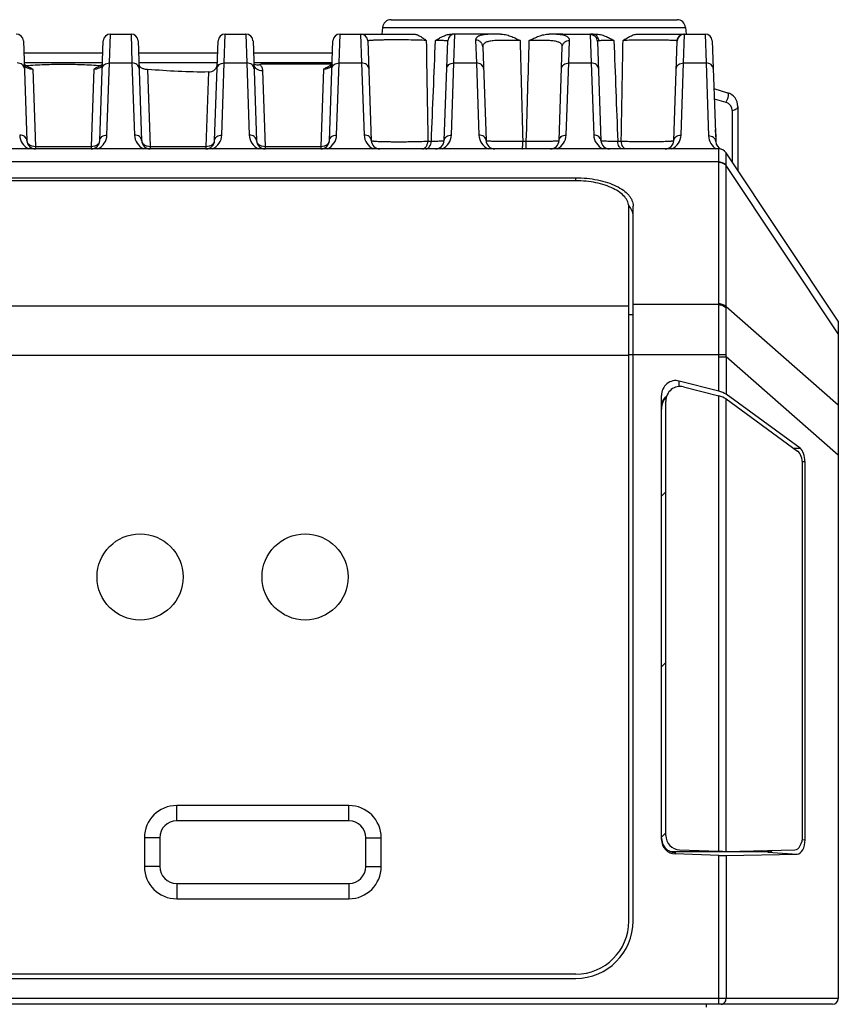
# Model space of a CAD drawing. Header units: millimetres. Extents: x 64 to 504, y 17 to 405.
# Tile 4 of 21: x 133 to 162, y 93 to 127. Entities that reach past the tile are written whole.
import ezdxf

# ---------------------------------------------------------------- set-up
doc = ezdxf.new("R2010")
doc.units = ezdxf.units.MM
doc.header["$LTSCALE"] = 32.67
doc.layers.add('00_COMPONENTS', color=7, linetype='CONTINUOUS')

msp = doc.modelspace()

# ---------------------------------------------------------------- linework, layer by layer
at = {"layer": '00_COMPONENTS', "color": 7}
for p, q in [((146.233, 127.307), (156.193, 127.307)), ((145.935, 127.038), (145.91, 126.807)), ((156.491, 127.038), (156.515, 126.807)), ((136.454, 126.807), (137.171, 126.807)), ((140.454, 126.807), (141.171, 126.807)), ((144.454, 126.807), (147.011, 126.807)), ((150.04, 126.807), (148.356, 126.807)), ((152.213, 126.806), (151.735, 126.805)), ((152.213, 126.807), (153.363, 126.807)), ((154.841, 126.807), (157.171, 126.807)), ((133.421, 126.565), (133.542, 123.096)), ((136.083, 123.096), (136.204, 126.565)), ((137.421, 126.565), (137.542, 123.096)), ((140.083, 123.096), (140.204, 126.565)), ((141.421, 126.565), (141.542, 123.096)), ((144.083, 123.096), (144.204, 126.565)), ((145.421, 126.565), (145.542, 123.096)), ((148.083, 123.096), (148.204, 126.565)), ((149.428, 126.363), (149.542, 123.096)), ((152.083, 123.096), (152.197, 126.356)), ((153.422, 126.547), (153.542, 123.096)), ((156.083, 123.096), (156.204, 126.563)), ((157.421, 126.565), (157.543, 123.065)), ((133.435, 126.157), (136.19, 126.157)), ((137.435, 126.157), (140.19, 126.157)), ((141.435, 126.157), (144.19, 126.157)), ((136.119, 125.71), (136.111, 125.706)), ((140.175, 125.742), (140.176, 125.746)), ((141.715, 125.766), (144.176, 125.766)), ((157.479, 124.907), (157.956, 124.764)), ((158.313, 124.285), (158.313, 122.057)), ((157.542, 123.319), (157.542, 123.118)), ((157.652, 122.807), (111.973, 122.807)), ((161.813, 116.807), (157.902, 122.673)), ((116.963, 121.8), (152.663, 121.8)), ((152.663, 121.694), (116.963, 121.694)), ((154.513, 95.907), (154.513, 120.785)), ((154.663, 95.907), (154.663, 120.816)), ((161.813, 116.807), (161.813, 93.207)), ((157.652, 114.365), (156.271, 114.72)), ((156.421, 114.52), (157.652, 114.204)), ((160.479, 112.375), (157.902, 114.259)), ((155.652, 98.743), (155.652, 114.211)), ((155.802, 98.888), (155.802, 114.01)), ((157.902, 114.097), (160.396, 112.274)), ((160.652, 111.912), (160.652, 98.74)), ((160.569, 98.888), (160.569, 111.811)), ((144.763, 99.932), (138.763, 99.932)), ((137.638, 98.807), (137.638, 97.807)), ((145.888, 97.807), (145.888, 98.807)), ((155.972, 98.328), (159.015, 98.328)), ((157.652, 98.189), (156.134, 98.243)), ((156.284, 98.388), (157.652, 98.339)), ((157.902, 98.335), (160.295, 98.388)), ((157.902, 98.185), (160.378, 98.239)), ((159.015, 98.328), (159.288, 98.328)), ((138.763, 96.682), (144.763, 96.682)), ((152.663, 94.057), (116.963, 94.057)), ((116.963, 93.907), (152.663, 93.907)), ((161.613, 93.007), (108.013, 93.007))]:
    msp.add_line(p, q, dxfattribs=at)
at = {"layer": '00_COMPONENTS', "color": 4}
for p, q in [((145.935, 127.038), (156.491, 127.038)), ((136.421, 125.798), (136.454, 126.807)), ((137.171, 126.807), (137.205, 125.798)), ((140.421, 125.798), (140.454, 126.807)), ((141.171, 126.807), (141.205, 125.798)), ((144.421, 125.798), (144.454, 126.807)), ((145.171, 126.807), (145.205, 125.798)), ((148.421, 125.798), (148.454, 126.807)), ((149.178, 126.594), (149.205, 125.798)), ((149.97, 126.806), (149.969, 126.806)), ((152.421, 125.798), (152.447, 126.587)), ((153.172, 126.787), (153.205, 125.798)), ((156.421, 125.798), (156.454, 126.804)), ((157.171, 126.807), (157.205, 125.798)), ((133.447, 125.816), (136.178, 125.816)), ((133.748, 125.58), (133.842, 122.894)), ((135.877, 125.58), (135.783, 122.894)), ((136.333, 123.287), (136.421, 125.798)), ((136.421, 125.798), (137.205, 125.798)), ((137.205, 125.798), (137.293, 123.287)), ((137.447, 125.816), (140.178, 125.816)), ((137.749, 125.575), (137.842, 122.894)), ((140.333, 123.287), (140.421, 125.798)), ((140.421, 125.798), (141.205, 125.798)), ((141.205, 125.798), (141.293, 123.287)), ((141.447, 125.816), (144.178, 125.816)), ((141.75, 125.54), (141.842, 122.894)), ((143.877, 125.58), (143.783, 122.894)), ((144.333, 123.287), (144.421, 125.798)), ((144.421, 125.798), (145.205, 125.798)), ((145.205, 125.798), (145.293, 123.287)), ((148.333, 123.287), (148.421, 125.798)), ((148.421, 125.798), (149.205, 125.798)), ((149.205, 125.798), (149.293, 123.287)), ((152.333, 123.287), (152.421, 125.798)), ((152.421, 125.798), (153.205, 125.798)), ((153.205, 125.798), (153.293, 123.287)), ((156.333, 123.287), (156.421, 125.798)), ((156.421, 125.798), (157.205, 125.798)), ((157.205, 125.798), (157.294, 123.256)), ((139.874, 125.487), (139.783, 122.894)), ((157.491, 124.553), (157.899, 124.431)), ((158.113, 124.144), (158.113, 122.357)), ((157.542, 123.319), (157.535, 123.314)), ((157.535, 123.312), (157.542, 123.319)), ((133.842, 122.894), (133.842, 122.807)), ((133.842, 122.894), (135.783, 122.894)), ((135.783, 122.894), (135.783, 122.807)), ((137.842, 122.894), (137.842, 122.807)), ((137.842, 122.894), (139.783, 122.894)), ((139.783, 122.894), (139.783, 122.807)), ((141.842, 122.894), (141.842, 122.807)), ((141.842, 122.894), (143.783, 122.894)), ((143.783, 122.894), (143.783, 122.807)), ((147.514, 123.075), (147.636, 123.075)), ((150.821, 123.075), (150.943, 123.075)), ((154.128, 123.075), (154.25, 123.075)), ((157.902, 122.673), (157.902, 122.673)), ((157.652, 122.354), (111.973, 122.354)), ((157.652, 117.418), (157.652, 122.345)), ((157.902, 117.302), (157.902, 122.228)), ((161.813, 116.362), (157.902, 122.228)), ((152.663, 121.694), (152.663, 121.8)), ((115.113, 117.337), (154.513, 117.337)), ((157.651, 117.381), (154.663, 117.381)), ((154.513, 117.032), (154.663, 117.032)), ((161.813, 113.878), (157.902, 117.302)), ((115.113, 115.616), (154.513, 115.616)), ((154.513, 115.639), (157.651, 115.639)), ((157.651, 115.639), (157.902, 115.645)), ((157.652, 114.365), (157.652, 115.563)), ((157.652, 115.563), (157.902, 115.563)), ((157.902, 115.563), (157.902, 114.259)), ((161.813, 112.139), (157.902, 115.563)), ((156.271, 114.534), (156.271, 114.72)), ((157.652, 98.339), (157.652, 114.204)), ((157.902, 98.335), (157.902, 114.097)), ((160.243, 112.386), (160.479, 112.375)), ((160.563, 111.916), (160.652, 111.912)), ((155.652, 110.707), (155.802, 110.857)), ((155.652, 104.767), (155.802, 104.917)), ((138.763, 99.398), (138.763, 99.932)), ((144.763, 99.398), (144.763, 99.932)), ((144.763, 99.398), (138.763, 99.398)), ((138.172, 98.807), (137.638, 98.807)), ((138.172, 98.807), (138.172, 97.807)), ((145.354, 97.807), (145.354, 98.807)), ((145.354, 98.807), (145.888, 98.807)), ((155.652, 98.828), (155.802, 98.978)), ((160.557, 98.746), (160.652, 98.74)), ((156.134, 98.297), (156.078, 98.301)), ((156.134, 98.297), (156.134, 98.243)), ((157.652, 93.007), (157.652, 98.189)), ((157.902, 98.185), (157.902, 93.207)), ((159.358, 98.302), (159.015, 98.328)), ((159.358, 98.302), (160.378, 98.239)), ((138.172, 97.807), (137.638, 97.807)), ((145.354, 97.807), (145.888, 97.807)), ((138.763, 97.215), (138.763, 96.682)), ((138.763, 97.215), (144.763, 97.215)), ((144.763, 97.215), (144.763, 96.682)), ((161.813, 93.207), (107.813, 93.207)), ((157.223, 92.907), (157.223, 93.007))]:
    msp.add_line(p, q, dxfattribs=at)
at = {"layer": '00_COMPONENTS', "color": 7}
for points in [[(133.515, 125.705), (133.507, 125.71), (133.5, 125.714), (133.493, 125.718), (133.487, 125.722)], [(133.547, 125.69), (133.543, 125.693), (133.533, 125.697), (133.524, 125.701), (133.515, 125.705)], [(136.111, 125.706), (136.102, 125.701), (136.093, 125.697), (136.084, 125.693), (136.078, 125.69)], [(136.138, 125.722), (136.133, 125.719), (136.126, 125.714), (136.119, 125.71)], [(141.45, 125.74), (141.45, 125.739), (141.45, 125.739), (141.45, 125.739), (141.45, 125.74), (141.45, 125.741), (141.45, 125.741)], [(144.158, 125.736), (144.153, 125.733), (144.148, 125.729), (144.142, 125.724), (144.136, 125.72), (144.129, 125.716), (144.121, 125.712), (144.114, 125.707), (144.105, 125.703), (144.096, 125.698), (144.087, 125.694), (144.078, 125.69)], [(144.169, 125.747), (144.166, 125.744), (144.162, 125.74), (144.158, 125.736)], [(144.176, 125.755), (144.176, 125.755), (144.174, 125.752), (144.172, 125.75), (144.169, 125.747)], [(148.176, 125.755), (148.176, 125.755), (148.174, 125.752), (148.172, 125.75), (148.169, 125.747)]]:
    msp.add_lwpolyline(points, dxfattribs=at)
for centre in [(137.486, 107.894), (143.236, 107.894)]:
    msp.add_circle(centre, 1.5, dxfattribs=at)
for centre, radius, start, end in [((146.233, 127.007), 0.3, 90, 174), ((156.193, 127.007), 0.3, 6, 90), ((133.171, 126.557), 0.25, 2, 90), ((136.454, 126.557), 0.25, 90, 178), ((137.171, 126.557), 0.25, 2, 90), ((140.454, 126.557), 0.25, 90, 178), ((141.171, 126.557), 0.25, 2, 90), ((144.454, 126.557), 0.25, 90, 178), ((145.171, 126.557), 0.25, 2, 90), ((148.454, 126.557), 0.25, 90, 178), ((156.454, 126.557), 0.25, 95.3333, 178), ((157.171, 126.557), 0.25, 2, 90), ((141.658, 126.273), 0.549, 247.6461, 248.608), ((140.649, 128.777), 3.194, 288.4506, 289.5064), ((157.813, 124.285), 0.5, 0, 73.3008), ((156.522, 123.319), 1.02, 359.9889, 8.9663), ((133.842, 123.107), 0.3, 182, 270), ((135.783, 123.107), 0.3, 270, 358), ((137.842, 123.107), 0.3, 182, 270), ((139.783, 123.107), 0.3, 270, 358), ((141.842, 123.107), 0.3, 182, 270), ((143.783, 123.107), 0.3, 270, 358), ((145.842, 123.107), 0.3, 182, 270), ((147.783, 123.107), 0.3, 270, 358), ((149.842, 123.107), 0.3, 182, 270), ((151.783, 123.107), 0.3, 270, 358), ((153.842, 123.107), 0.3, 182, 270), ((155.783, 123.107), 0.3, 270, 358), ((157.843, 123.075), 0.3, 182, 251.4343), ((157.652, 122.507), 0.3, 33.6901, 90), ((157.652, 122.507), 0.3, 87.2753, 89.9988), ((157.652, 122.506), 0.3, 85.9344, 87.276), ((138.763, 98.807), 1.125, 90, 180), ((144.763, 98.807), 1.125, 0, 90), ((156.145, 98.796), 0.499, 265.4742, 268.7876), ((138.763, 97.807), 1.125, 180, 270), ((144.763, 97.807), 1.125, 270, 360), ((152.663, 95.907), 2, 270, 360), ((152.663, 95.907), 1.85, 270, 360), ((161.613, 93.207), 0.2, 270, 360)]:
    msp.add_arc(centre, radius, start, end, dxfattribs=at)
at = {"layer": '00_COMPONENTS', "color": 4}
for centre, radius, start, end in [((1859.887, 152.285), 1712.622, 180.859896, 180.977254), ((150.067, 108.167), 18.64, 90.0825, 90.297), ((156.454, 126.554), 0.25, 89.9805, 177.983), ((141.599, 125.747), 0.149, 182, 182.7161), ((141.6, 125.747), 0.15, 182.718, 185.7993), ((157.813, 124.144), 0.3, 359.9999, 73.3009), ((133.842, 123.306), 0.55, 181.9999, 245.2671), ((135.783, 123.306), 0.55, 294.7328, 358.0001), ((137.842, 123.306), 0.55, 181.9999, 245.2671), ((139.783, 123.306), 0.55, 294.7328, 358.0001), ((141.842, 123.306), 0.55, 181.9999, 245.2671), ((143.783, 123.306), 0.55, 294.7328, 358.0001), ((145.842, 123.306), 0.55, 181.9999, 245.2671), ((147.783, 123.306), 0.55, 294.7328, 358.0001), ((149.842, 123.306), 0.55, 181.9997, 245.2674), ((151.783, 123.306), 0.55, 294.7322, 358.0007), ((153.842, 123.306), 0.55, 181.9999, 245.2671), ((155.783, 123.306), 0.55, 294.7328, 358.0001), ((157.843, 123.275), 0.55, 181.9997, 238.3751), ((157.652, 122.506), 0.3, 84.6818, 85.9344), ((157.652, 122.507), 0.3, 33.6508, 33.6901), ((156.407, 122.345), 1.245, 0.0001, 0.4328), ((156.62, 122.243), 1.282, 359.3359, 359.7699), ((156.823, 117.418), 0.829, 357.4052, 359.9954), ((156.918, 117.267), 0.984, 359.5877, 2.0452), ((154.228, 115.563), 3.424, 0.0019, 1.2766), ((154.209, 115.631), 3.693, 358.9442, 0.2128), ((138.763, 98.807), 0.591, 90, 180), ((144.763, 98.807), 0.591, 0, 90), ((138.763, 97.807), 0.591, 180, 270), ((144.763, 97.807), 0.591, 270, 360)]:
    msp.add_arc(centre, radius, start, end, dxfattribs=at)
at = {"layer": '00_COMPONENTS', "color": 7}
for centre, major_axis, ratio, start_param, end_param in [((156.541, 123.3), (0.479, 0.898), 0.977687, -1.071148, -0.914259), ((156.152, 114.211), (0, 0.524), 0.953479, -0.240077, 1.570796), ((156.302, 114.01), (0, 0.524), 0.953479, -0.240075, 1.570796), ((157.652, 114.271), (0.299, -0.085), 0.294741, 0.671259, 1.654052), ((156.018, 113.735), (-0.001, 0.501), 0.730594, 6.842726, 7.850231), ((157.652, 114.109), (0.299, -0.085), 0.294744, 0.671259, 1.654053), ((160.292, 111.811), (0, 0.5), 0.554295, -1.570796, -0.384969), ((160.375, 111.912), (0, 0.5), 0.554295, -1.570793, -0.384968), ((156.018, 98.828), (0.001, 0.501), 0.731234, 1.640531, 2.163992), ((156.302, 98.888), (0, 0.5), 0.999265, 1.570796, 3.105928), ((160.292, 98.888), (0, 0.501), 0.553981, -3.129496, -1.570796), ((156.152, 98.743), (0, 0.5), 0.999265, 1.570796, 3.105926), ((160.375, 98.74), (0, 0.501), 0.55398, -3.129496, -1.570793), ((156.018, 98.828), (0.001, 0.501), 0.731234, -3.322763, -3.140015), ((157.652, 98.351), (0.3, -0.011), 0.038313, -1.569426, -0.586633), ((157.652, 98.201), (0.3, -0.011), 0.038315, -1.569426, -0.586632), ((159.015, 98.828), (-0.001, 0.501), 0.731234, -3.143164, -2.767273), ((159.287, 98.828), (-0.001, 0.501), 0.731234, -3.143164, -2.7347)]:
    msp.add_ellipse(centre, major_axis=major_axis, ratio=ratio, start_param=start_param, end_param=end_param, dxfattribs=at)
at = {"layer": '00_COMPONENTS', "color": 4}
for points, knots in [([(147.458, 126.583), (147.364, 126.587), (147.159, 126.594), (146.895, 126.599), (146.667, 126.601), (146.491, 126.603), (146.318, 126.603), (146.152, 126.602), (145.996, 126.6), (145.854, 126.597), (145.729, 126.593), (145.637, 126.59), (145.573, 126.586), (145.534, 126.584), (145.5, 126.581), (145.473, 126.578), (145.451, 126.575), (145.437, 126.573), (145.428, 126.57), (145.424, 126.569), (145.421, 126.567), (145.421, 126.565)], [0, 0, 0, 0, 0.138826, 0.301633, 0.387768, 0.47452, 0.559916, 0.642008, 0.71894, 0.789016, 0.850745, 0.902874, 0.925017, 0.944407, 0.960961, 0.974612, 0.985313, 0.993044, 0.995804, 0.997843, 1, 1, 1, 1]), ([(148.204, 126.565), (148.204, 126.566), (148.201, 126.567), (148.197, 126.568), (148.187, 126.57), (148.175, 126.571), (148.16, 126.572), (148.14, 126.574), (148.118, 126.575), (148.081, 126.576), (148.028, 126.578), (147.955, 126.58), (147.87, 126.582), (147.81, 126.582), (147.778, 126.583)], [0, 0, 0, 0, 0.00524, 0.017941, 0.038685, 0.067525, 0.104423, 0.149298, 0.202041, 0.262511, 0.40596, 0.578057, 0.776835, 1, 1, 1, 1]), ([(149.969, 126.806), (149.909, 126.806), (149.796, 126.805), (149.636, 126.799), (149.497, 126.788), (149.382, 126.769), (149.303, 126.745), (149.253, 126.72), (149.225, 126.7), (149.203, 126.677), (149.188, 126.652), (149.179, 126.623), (149.178, 126.604), (149.178, 126.594)], [0, 0, 0, 0, 0.204202, 0.38707, 0.545383, 0.677302, 0.782973, 0.826899, 0.865839, 0.90098, 0.933877, 0.966312, 1, 1, 1, 1]), ([(149.428, 126.363), (149.427, 126.394), (149.412, 126.456), (149.356, 126.532), (149.274, 126.583), (149.21, 126.594), (149.178, 126.594)], [0, 0, 0, 0, 0.245058, 0.492993, 0.745005, 1, 1, 1, 1]), ([(150.726, 126.582), (150.641, 126.582), (150.474, 126.584), (150.23, 126.585), (150.003, 126.584), (149.831, 126.578), (149.71, 126.565), (149.634, 126.551), (149.569, 126.533), (149.516, 126.51), (149.475, 126.482), (149.446, 126.447), (149.43, 126.407), (149.428, 126.378), (149.428, 126.363)], [0, 0, 0, 0, 0.181963, 0.359225, 0.523598, 0.667399, 0.729586, 0.784589, 0.832293, 0.873087, 0.908056, 0.939123, 0.968896, 1, 1, 1, 1]), ([(152.197, 126.356), (152.198, 126.37), (152.196, 126.397), (152.182, 126.435), (152.158, 126.469), (152.122, 126.498), (152.077, 126.521), (152.021, 126.54), (151.956, 126.555), (151.85, 126.571), (151.699, 126.581), (151.497, 126.584), (151.277, 126.584), (151.124, 126.583), (151.046, 126.582)], [0, 0, 0, 0, 0.032735, 0.063997, 0.096051, 0.131264, 0.171543, 0.218105, 0.271541, 0.331952, 0.472416, 0.634996, 0.813243, 1, 1, 1, 1]), ([(152.447, 126.587), (152.447, 126.596), (152.446, 126.615), (152.439, 126.642), (152.425, 126.667), (152.398, 126.699), (152.347, 126.732), (152.265, 126.76), (152.162, 126.781), (152.037, 126.794), (151.893, 126.802), (151.79, 126.804), (151.735, 126.805)], [0, 0, 0, 0, 0.035588, 0.069837, 0.104292, 0.140597, 0.224178, 0.329209, 0.45946, 0.6157, 0.796735, 1, 1, 1, 1]), ([(152.197, 126.356), (152.198, 126.387), (152.213, 126.448), (152.269, 126.525), (152.351, 126.575), (152.415, 126.587), (152.447, 126.587)], [0, 0, 0, 0, 0.244879, 0.492741, 0.744826, 1, 1, 1, 1]), ([(153.232, 126.807), (153.223, 126.807), (153.208, 126.806), (153.19, 126.803), (153.18, 126.8), (153.175, 126.796), (153.172, 126.792), (153.172, 126.789), (153.172, 126.787)], [0, 0, 0, 0, 0.390631, 0.67265, 0.776712, 0.860528, 0.931237, 1, 1, 1, 1]), ([(153.422, 126.547), (153.421, 126.579), (153.406, 126.642), (153.35, 126.722), (153.268, 126.775), (153.204, 126.787), (153.172, 126.787)], [0, 0, 0, 0, 0.249561, 0.499376, 0.749553, 1, 1, 1, 1]), ([(153.471, 126.572), (153.469, 126.603), (153.454, 126.665), (153.4, 126.743), (153.323, 126.794), (153.262, 126.807), (153.232, 126.807)], [0, 0, 0, 0, 0.254827, 0.506703, 0.754701, 1, 1, 1, 1]), ([(153.471, 126.572), (153.464, 126.572), (153.451, 126.57), (153.435, 126.566), (153.424, 126.558), (153.422, 126.55), (153.422, 126.547)], [0, 0, 0, 0, 0.364483, 0.634195, 0.829455, 1, 1, 1, 1]), ([(153.994, 126.583), (153.935, 126.582), (153.827, 126.582), (153.68, 126.579), (153.564, 126.577), (153.498, 126.574), (153.471, 126.572)], [0, 0, 0, 0, 0.336442, 0.621129, 0.844697, 1, 1, 1, 1]), ([(154.25, 123.075), (154.255, 123.368), (154.277, 124.537), (154.299, 125.706), (154.314, 126.583)], [0, 0, 0, 0, 0.250067, 1, 1, 1, 1]), ([(156.187, 126.572), (156.176, 126.574), (156.147, 126.577), (156.095, 126.581), (156.026, 126.584), (155.941, 126.587), (155.84, 126.59), (155.681, 126.593), (155.458, 126.596), (155.173, 126.596), (154.788, 126.593), (154.5, 126.588), (154.314, 126.583)], [0, 0, 0, 0, 0.018422, 0.04637, 0.083502, 0.129314, 0.183145, 0.244187, 0.383995, 0.539786, 0.701338, 1, 1, 1, 1]), ([(156.197, 126.569), (156.197, 126.57), (156.193, 126.57), (156.19, 126.571), (156.187, 126.572)], [0, 0, 0, 0, 0.211972, 1, 1, 1, 1]), ([(156.197, 126.569), (156.199, 126.601), (156.214, 126.664), (156.27, 126.742), (156.351, 126.794), (156.414, 126.807), (156.445, 126.807)], [0, 0, 0, 0, 0.250683, 0.50095, 0.750666, 1, 1, 1, 1]), ([(156.204, 126.563), (156.204, 126.563), (156.204, 126.565), (156.202, 126.568), (156.199, 126.569), (156.197, 126.569)], [0, 0, 0, 0, 0.214692, 0.431243, 1, 1, 1, 1]), ([(156.454, 126.804), (156.454, 126.804), (156.454, 126.805), (156.452, 126.806), (156.449, 126.807), (156.447, 126.807), (156.445, 126.807)], [0, 0, 0, 0, 0.138623, 0.326545, 0.609015, 1, 1, 1, 1]), ([(133.455, 125.607), (133.454, 125.62), (133.45, 125.645), (133.429, 125.695), (133.38, 125.749), (133.299, 125.789), (133.237, 125.798), (133.205, 125.798)], [0, 0, 0, 0, 0.11147, 0.225191, 0.464635, 0.725094, 1, 1, 1, 1]), ([(133.748, 125.58), (133.71, 125.58), (133.653, 125.588), (133.583, 125.611), (133.538, 125.633), (133.501, 125.658), (133.473, 125.685), (133.455, 125.713), (133.45, 125.732), (133.45, 125.741)], [0, 0, 0, 0, 0.318416, 0.468389, 0.606745, 0.730078, 0.836184, 0.925046, 1, 1, 1, 1]), ([(136.176, 125.741), (136.175, 125.732), (136.17, 125.713), (136.152, 125.685), (136.125, 125.658), (136.088, 125.633), (136.043, 125.611), (135.973, 125.588), (135.916, 125.58), (135.877, 125.58)], [0, 0, 0, 0, 0.074955, 0.163816, 0.269922, 0.393255, 0.531611, 0.681584, 1, 1, 1, 1]), ([(136.171, 125.607), (136.171, 125.62), (136.175, 125.645), (136.196, 125.695), (136.245, 125.749), (136.327, 125.789), (136.389, 125.798), (136.421, 125.798)], [0, 0, 0, 0, 0.11147, 0.225191, 0.464635, 0.725094, 1, 1, 1, 1]), ([(137.455, 125.607), (137.454, 125.62), (137.45, 125.645), (137.429, 125.695), (137.38, 125.749), (137.299, 125.789), (137.237, 125.798), (137.205, 125.798)], [0, 0, 0, 0, 0.11147, 0.225191, 0.464635, 0.725094, 1, 1, 1, 1]), ([(140.171, 125.607), (140.171, 125.62), (140.175, 125.645), (140.196, 125.695), (140.245, 125.749), (140.327, 125.789), (140.389, 125.798), (140.421, 125.798)], [0, 0, 0, 0, 0.11147, 0.225191, 0.464635, 0.725094, 1, 1, 1, 1]), ([(140.176, 125.741), (140.176, 125.74), (140.175, 125.735), (140.174, 125.731), (140.174, 125.727)], [0, 0, 0, 0, 0.244058, 1, 1, 1, 1]), ([(141.455, 125.607), (141.454, 125.62), (141.45, 125.645), (141.429, 125.695), (141.38, 125.749), (141.299, 125.789), (141.237, 125.798), (141.205, 125.798)], [0, 0, 0, 0, 0.11147, 0.225191, 0.464635, 0.725094, 1, 1, 1, 1]), ([(141.451, 125.731), (141.452, 125.718), (141.458, 125.691), (141.478, 125.654), (141.508, 125.62), (141.56, 125.581), (141.641, 125.547), (141.713, 125.539), (141.75, 125.54)], [0, 0, 0, 0, 0.103646, 0.211474, 0.325907, 0.44813, 0.714127, 1, 1, 1, 1]), ([(141.66, 125.747), (141.686, 125.717), (141.72, 125.668), (141.744, 125.595), (141.749, 125.558), (141.75, 125.54)], [0, 0, 0, 0, 0.516211, 0.76063, 1, 1, 1, 1]), ([(144.176, 125.741), (144.175, 125.732), (144.17, 125.713), (144.152, 125.685), (144.125, 125.658), (144.088, 125.633), (144.043, 125.611), (143.973, 125.588), (143.916, 125.58), (143.877, 125.58)], [0, 0, 0, 0, 0.074957, 0.163819, 0.269925, 0.393258, 0.531614, 0.681585, 1, 1, 1, 1]), ([(144.171, 125.607), (144.171, 125.62), (144.175, 125.645), (144.196, 125.695), (144.245, 125.749), (144.327, 125.789), (144.389, 125.798), (144.421, 125.798)], [0, 0, 0, 0, 0.11147, 0.225191, 0.464635, 0.725094, 1, 1, 1, 1]), ([(145.455, 125.607), (145.454, 125.62), (145.45, 125.645), (145.429, 125.695), (145.38, 125.749), (145.299, 125.789), (145.237, 125.798), (145.205, 125.798)], [0, 0, 0, 0, 0.11147, 0.225191, 0.464635, 0.725094, 1, 1, 1, 1]), ([(148.171, 125.607), (148.171, 125.62), (148.175, 125.645), (148.196, 125.695), (148.245, 125.749), (148.327, 125.789), (148.389, 125.798), (148.421, 125.798)], [0, 0, 0, 0, 0.11147, 0.225191, 0.464635, 0.725094, 1, 1, 1, 1]), ([(149.455, 125.607), (149.454, 125.62), (149.45, 125.645), (149.429, 125.695), (149.38, 125.749), (149.299, 125.789), (149.237, 125.798), (149.205, 125.798)], [0, 0, 0, 0, 0.11147, 0.225191, 0.464635, 0.725094, 1, 1, 1, 1]), ([(152.171, 125.607), (152.171, 125.62), (152.175, 125.645), (152.196, 125.695), (152.245, 125.749), (152.327, 125.789), (152.389, 125.798), (152.421, 125.798)], [0, 0, 0, 0, 0.11147, 0.225191, 0.464635, 0.725094, 1, 1, 1, 1]), ([(153.455, 125.607), (153.454, 125.62), (153.45, 125.645), (153.429, 125.695), (153.38, 125.749), (153.299, 125.789), (153.237, 125.798), (153.205, 125.798)], [0, 0, 0, 0, 0.11147, 0.225191, 0.464635, 0.725094, 1, 1, 1, 1]), ([(156.171, 125.607), (156.171, 125.62), (156.175, 125.645), (156.196, 125.695), (156.245, 125.749), (156.327, 125.789), (156.389, 125.798), (156.421, 125.798)], [0, 0, 0, 0, 0.11147, 0.225191, 0.464635, 0.725094, 1, 1, 1, 1]), ([(157.455, 125.607), (157.454, 125.62), (157.45, 125.645), (157.429, 125.695), (157.38, 125.749), (157.299, 125.789), (157.237, 125.798), (157.205, 125.798)], [0, 0, 0, 0, 0.11147, 0.225191, 0.464635, 0.725094, 1, 1, 1, 1]), ([(157.956, 124.764), (157.959, 124.763), (157.964, 124.76), (157.97, 124.751), (157.974, 124.739), (157.976, 124.723), (157.977, 124.705), (157.976, 124.675), (157.971, 124.633), (157.959, 124.58), (157.943, 124.526), (157.923, 124.476), (157.907, 124.445), (157.899, 124.431)], [0, 0, 0, 0, 0.023306, 0.051554, 0.087411, 0.131757, 0.184516, 0.245088, 0.385629, 0.543491, 0.706725, 0.862811, 1, 1, 1, 1]), ([(158.313, 124.285), (158.313, 124.276), (158.31, 124.257), (158.294, 124.22), (158.254, 124.18), (158.189, 124.151), (158.139, 124.144), (158.113, 124.144)], [0, 0, 0, 0, 0.103596, 0.210948, 0.445697, 0.712572, 1, 1, 1, 1]), ([(133.542, 123.096), (133.542, 123.109), (133.538, 123.135), (133.517, 123.185), (133.468, 123.239), (133.386, 123.279), (133.324, 123.287), (133.293, 123.287)], [0, 0, 0, 0, 0.11147, 0.225191, 0.464635, 0.725094, 1, 1, 1, 1]), ([(136.083, 123.096), (136.084, 123.109), (136.088, 123.135), (136.109, 123.185), (136.158, 123.239), (136.239, 123.279), (136.301, 123.287), (136.333, 123.287)], [0, 0, 0, 0, 0.11147, 0.225191, 0.464635, 0.725094, 1, 1, 1, 1]), ([(137.542, 123.096), (137.542, 123.109), (137.538, 123.135), (137.517, 123.185), (137.468, 123.239), (137.386, 123.279), (137.324, 123.287), (137.293, 123.287)], [0, 0, 0, 0, 0.11147, 0.225191, 0.464635, 0.725094, 1, 1, 1, 1]), ([(140.083, 123.096), (140.084, 123.109), (140.088, 123.135), (140.109, 123.185), (140.158, 123.239), (140.239, 123.279), (140.301, 123.287), (140.333, 123.287)], [0, 0, 0, 0, 0.11147, 0.225191, 0.464635, 0.725094, 1, 1, 1, 1]), ([(141.542, 123.096), (141.542, 123.109), (141.538, 123.135), (141.517, 123.185), (141.468, 123.239), (141.386, 123.279), (141.324, 123.287), (141.293, 123.287)], [0, 0, 0, 0, 0.11147, 0.225191, 0.464635, 0.725094, 1, 1, 1, 1]), ([(144.083, 123.096), (144.084, 123.109), (144.088, 123.135), (144.109, 123.185), (144.158, 123.239), (144.239, 123.279), (144.301, 123.287), (144.333, 123.287)], [0, 0, 0, 0, 0.11147, 0.225191, 0.464635, 0.725094, 1, 1, 1, 1]), ([(145.542, 123.096), (145.542, 123.109), (145.538, 123.135), (145.517, 123.185), (145.468, 123.239), (145.386, 123.279), (145.324, 123.287), (145.293, 123.287)], [0, 0, 0, 0, 0.11147, 0.225191, 0.464635, 0.725094, 1, 1, 1, 1]), ([(148.083, 123.096), (148.084, 123.109), (148.088, 123.135), (148.109, 123.185), (148.158, 123.239), (148.239, 123.279), (148.301, 123.287), (148.333, 123.287)], [0, 0, 0, 0, 0.11147, 0.225191, 0.464635, 0.725094, 1, 1, 1, 1]), ([(149.542, 123.096), (149.542, 123.109), (149.538, 123.135), (149.517, 123.185), (149.468, 123.239), (149.386, 123.279), (149.324, 123.287), (149.293, 123.287)], [0, 0, 0, 0, 0.11147, 0.225191, 0.464635, 0.725094, 1, 1, 1, 1]), ([(152.083, 123.096), (152.084, 123.109), (152.088, 123.135), (152.109, 123.185), (152.158, 123.239), (152.239, 123.279), (152.301, 123.287), (152.333, 123.287)], [0, 0, 0, 0, 0.11147, 0.225191, 0.464635, 0.725094, 1, 1, 1, 1]), ([(153.542, 123.096), (153.542, 123.109), (153.538, 123.135), (153.517, 123.185), (153.468, 123.239), (153.386, 123.279), (153.324, 123.287), (153.293, 123.287)], [0, 0, 0, 0, 0.11147, 0.225191, 0.464635, 0.725094, 1, 1, 1, 1]), ([(156.083, 123.096), (156.084, 123.109), (156.088, 123.135), (156.109, 123.185), (156.158, 123.239), (156.239, 123.279), (156.301, 123.287), (156.333, 123.287)], [0, 0, 0, 0, 0.11147, 0.225191, 0.464635, 0.725094, 1, 1, 1, 1]), ([(157.543, 123.065), (157.543, 123.078), (157.539, 123.104), (157.518, 123.153), (157.469, 123.207), (157.388, 123.248), (157.325, 123.256), (157.294, 123.256)], [0, 0, 0, 0, 0.11147, 0.225191, 0.464635, 0.725094, 1, 1, 1, 1]), ([(133.542, 123.096), (133.543, 123.082), (133.548, 123.055), (133.566, 123.015), (133.595, 122.98), (133.647, 122.938), (133.731, 122.902), (133.804, 122.894), (133.842, 122.894)], [0, 0, 0, 0, 0.103691, 0.211038, 0.324855, 0.446641, 0.712771, 1, 1, 1, 1]), ([(135.783, 122.894), (135.821, 122.894), (135.895, 122.902), (135.979, 122.938), (136.031, 122.98), (136.059, 123.015), (136.078, 123.055), (136.083, 123.082), (136.083, 123.096)], [0, 0, 0, 0, 0.287229, 0.553359, 0.675145, 0.788962, 0.896309, 1, 1, 1, 1]), ([(137.542, 123.096), (137.543, 123.082), (137.548, 123.055), (137.566, 123.015), (137.595, 122.98), (137.647, 122.938), (137.731, 122.902), (137.804, 122.894), (137.842, 122.894)], [0, 0, 0, 0, 0.103691, 0.211038, 0.324855, 0.446641, 0.712771, 1, 1, 1, 1]), ([(139.783, 122.894), (139.821, 122.894), (139.895, 122.902), (139.979, 122.938), (140.031, 122.98), (140.059, 123.015), (140.078, 123.055), (140.083, 123.082), (140.083, 123.096)], [0, 0, 0, 0, 0.287229, 0.553359, 0.675145, 0.788962, 0.896309, 1, 1, 1, 1]), ([(141.542, 123.096), (141.543, 123.082), (141.548, 123.055), (141.566, 123.015), (141.595, 122.98), (141.647, 122.938), (141.731, 122.902), (141.804, 122.894), (141.842, 122.894)], [0, 0, 0, 0, 0.103691, 0.211038, 0.324855, 0.446641, 0.712771, 1, 1, 1, 1]), ([(143.783, 122.894), (143.821, 122.894), (143.895, 122.902), (143.979, 122.938), (144.031, 122.98), (144.059, 123.015), (144.078, 123.055), (144.083, 123.082), (144.083, 123.096)], [0, 0, 0, 0, 0.287229, 0.553359, 0.675145, 0.788962, 0.896309, 1, 1, 1, 1]), ([(145.542, 123.096), (145.542, 123.095), (145.545, 123.093), (145.55, 123.091), (145.558, 123.088), (145.571, 123.085), (145.592, 123.082), (145.619, 123.079), (145.665, 123.075), (145.737, 123.071), (145.837, 123.066), (145.956, 123.062), (146.09, 123.059), (146.238, 123.057), (146.396, 123.056), (146.561, 123.056), (146.73, 123.057), (146.952, 123.059), (147.214, 123.064), (147.419, 123.071), (147.514, 123.075)], [0, 0, 0, 0, 0.002357, 0.00446, 0.007263, 0.015027, 0.025693, 0.039239, 0.055613, 0.096548, 0.147751, 0.208243, 0.276839, 0.35217, 0.432717, 0.516839, 0.602816, 0.68889, 0.854358, 1, 1, 1, 1]), ([(147.321, 122.807), (147.333, 122.807), (147.357, 122.81), (147.392, 122.826), (147.424, 122.851), (147.464, 122.897), (147.5, 122.972), (147.512, 123.04), (147.514, 123.075)], [0, 0, 0, 0, 0.099433, 0.203168, 0.314504, 0.435217, 0.703966, 1, 1, 1, 1]), ([(147.448, 122.807), (147.46, 122.807), (147.484, 122.81), (147.518, 122.826), (147.549, 122.851), (147.587, 122.897), (147.621, 122.973), (147.633, 123.04), (147.636, 123.075)], [0, 0, 0, 0, 0.097417, 0.199535, 0.309906, 0.43039, 0.700682, 1, 1, 1, 1]), ([(147.636, 123.075), (147.669, 123.076), (147.732, 123.077), (147.82, 123.078), (147.897, 123.081), (147.953, 123.083), (147.992, 123.085), (148.015, 123.086), (148.035, 123.088), (148.052, 123.089), (148.065, 123.091), (148.075, 123.092), (148.08, 123.094), (148.083, 123.095), (148.083, 123.096)], [0, 0, 0, 0, 0.221544, 0.419408, 0.591171, 0.734733, 0.795385, 0.84837, 0.893537, 0.930762, 0.959956, 0.981079, 0.994203, 1, 1, 1, 1]), ([(149.542, 123.096), (149.542, 123.095), (149.545, 123.094), (149.55, 123.093), (149.558, 123.091), (149.568, 123.09), (149.582, 123.088), (149.607, 123.086), (149.645, 123.084), (149.7, 123.082), (149.765, 123.079), (149.84, 123.078), (149.925, 123.076), (150.018, 123.075), (150.157, 123.073), (150.344, 123.073), (150.579, 123.073), (150.74, 123.074), (150.821, 123.075)], [0, 0, 0, 0, 0.001789, 0.005691, 0.011935, 0.020553, 0.031539, 0.044876, 0.078471, 0.121018, 0.172092, 0.231172, 0.297652, 0.370842, 0.449981, 0.622736, 0.808677, 1, 1, 1, 1]), ([(150.801, 122.807), (150.802, 122.807), (150.803, 122.808), (150.806, 122.815), (150.809, 122.83), (150.812, 122.854), (150.815, 122.886), (150.818, 122.926), (150.819, 122.972), (150.821, 123.022), (150.821, 123.057), (150.821, 123.075)], [0, 0, 0, 0, 0.008366, 0.023877, 0.080466, 0.170917, 0.29262, 0.441657, 0.613122, 0.801318, 1, 1, 1, 1]), ([(150.929, 122.807), (150.929, 122.807), (150.93, 122.809), (150.931, 122.812), (150.933, 122.819), (150.934, 122.827), (150.935, 122.838), (150.937, 122.857), (150.938, 122.886), (150.94, 122.926), (150.941, 122.972), (150.942, 123.022), (150.943, 123.057), (150.943, 123.075)], [0, 0, 0, 0, 0.006709, 0.021458, 0.045052, 0.077476, 0.11852, 0.167871, 0.289835, 0.439362, 0.611487, 0.800464, 1, 1, 1, 1]), ([(150.943, 123.075), (151.018, 123.075), (151.165, 123.074), (151.378, 123.074), (151.545, 123.075), (151.668, 123.076), (151.75, 123.078), (151.824, 123.079), (151.89, 123.081), (151.947, 123.083), (151.994, 123.085), (152.027, 123.087), (152.049, 123.089), (152.061, 123.09), (152.07, 123.092), (152.077, 123.093), (152.081, 123.094), (152.083, 123.095), (152.083, 123.096)], [0, 0, 0, 0, 0.197513, 0.38603, 0.558715, 0.637141, 0.709328, 0.774628, 0.832459, 0.882309, 0.92374, 0.956395, 0.969346, 0.980011, 0.988375, 0.994438, 0.998234, 1, 1, 1, 1]), ([(153.542, 123.096), (153.542, 123.096), (153.543, 123.095), (153.547, 123.094), (153.554, 123.092), (153.567, 123.09), (153.584, 123.089), (153.606, 123.087), (153.633, 123.085), (153.665, 123.084), (153.715, 123.082), (153.79, 123.08), (153.89, 123.078), (154.005, 123.076), (154.086, 123.076), (154.128, 123.075)], [0, 0, 0, 0, 0.001994, 0.005621, 0.018841, 0.040312, 0.070047, 0.107958, 0.153908, 0.20772, 0.26918, 0.41402, 0.586065, 0.782476, 1, 1, 1, 1]), ([(154.281, 122.807), (154.272, 122.807), (154.252, 122.81), (154.224, 122.826), (154.199, 122.851), (154.168, 122.898), (154.14, 122.974), (154.13, 123.04), (154.128, 123.075)], [0, 0, 0, 0, 0.085301, 0.177941, 0.282929, 0.402393, 0.681945, 1, 1, 1, 1]), ([(154.25, 123.075), (154.346, 123.072), (154.548, 123.067), (154.802, 123.064), (155.013, 123.062), (155.169, 123.062), (155.32, 123.062), (155.464, 123.063), (155.597, 123.065), (155.717, 123.068), (155.823, 123.071), (155.901, 123.075), (155.954, 123.078), (155.988, 123.08), (156.016, 123.082), (156.039, 123.085), (156.058, 123.087), (156.071, 123.09), (156.079, 123.092), (156.083, 123.095), (156.083, 123.096)], [0, 0, 0, 0, 0.157885, 0.329094, 0.415934, 0.501533, 0.58436, 0.662936, 0.735863, 0.801854, 0.859756, 0.908572, 0.929308, 0.947477, 0.963007, 0.975839, 0.98593, 0.993258, 0.997855, 1, 1, 1, 1]), ([(154.409, 122.807), (154.399, 122.807), (154.378, 122.81), (154.35, 122.826), (154.323, 122.851), (154.291, 122.898), (154.262, 122.974), (154.252, 123.04), (154.25, 123.075)], [0, 0, 0, 0, 0.087671, 0.18213, 0.288113, 0.407729, 0.685477, 1, 1, 1, 1]), ([(157.652, 122.354), (157.652, 122.389), (157.652, 122.454), (157.651, 122.545), (157.651, 122.613), (157.651, 122.66), (157.651, 122.69), (157.651, 122.717), (157.651, 122.741), (157.651, 122.76), (157.651, 122.777), (157.652, 122.788), (157.652, 122.795), (157.652, 122.799), (157.652, 122.802), (157.652, 122.805), (157.652, 122.806), (157.652, 122.807), (157.652, 122.807)], [0, 0, 0, 0, 0.230373, 0.431993, 0.604019, 0.678712, 0.74575, 0.805065, 0.856595, 0.900289, 0.9361, 0.963992, 0.974959, 0.983937, 0.990923, 0.995919, 0.99893, 1, 1, 1, 1]), ([(157.902, 122.238), (157.902, 122.271), (157.902, 122.333), (157.903, 122.419), (157.903, 122.493), (157.904, 122.554), (157.904, 122.597), (157.903, 122.625), (157.903, 122.641), (157.903, 122.654), (157.903, 122.663), (157.902, 122.669), (157.902, 122.672), (157.902, 122.673)], [0, 0, 0, 0, 0.226893, 0.425884, 0.596238, 0.737337, 0.848647, 0.892993, 0.929737, 0.958839, 0.980267, 0.993992, 1, 1, 1, 1]), ([(157.652, 122.354), (157.677, 122.354), (157.725, 122.349), (157.794, 122.326), (157.855, 122.289), (157.888, 122.256), (157.902, 122.238)], [0, 0, 0, 0, 0.258094, 0.512466, 0.760255, 1, 1, 1, 1]), ([(157.652, 122.345), (157.677, 122.345), (157.725, 122.339), (157.794, 122.316), (157.855, 122.28), (157.888, 122.246), (157.902, 122.228)], [0, 0, 0, 0, 0.257977, 0.51233, 0.760173, 1, 1, 1, 1]), ([(157.651, 115.639), (157.648, 115.813), (157.647, 116.149), (157.649, 116.558), (157.648, 116.859), (157.648, 117.055), (157.648, 117.227), (157.65, 117.332), (157.651, 117.381)], [0, 0, 0, 0, 0.299862, 0.578924, 0.70451, 0.817823, 0.91689, 1, 1, 1, 1]), ([(157.651, 117.381), (157.676, 117.38), (157.725, 117.375), (157.795, 117.35), (157.856, 117.312), (157.889, 117.278), (157.902, 117.26)], [0, 0, 0, 0, 0.257452, 0.511772, 0.759874, 1, 1, 1, 1]), ([(157.652, 117.418), (157.677, 117.418), (157.725, 117.413), (157.794, 117.39), (157.855, 117.353), (157.888, 117.32), (157.902, 117.302)], [0, 0, 0, 0, 0.257977, 0.51233, 0.760173, 1, 1, 1, 1]), ([(157.902, 115.645), (157.902, 115.805), (157.906, 116.114), (157.91, 116.552), (157.907, 116.884), (157.903, 117.113), (157.902, 117.213), (157.902, 117.26)], [0, 0, 0, 0, 0.297314, 0.573952, 0.813228, 0.914074, 1, 1, 1, 1]), ([(157.735, 93.007), (157.746, 93.007), (157.768, 93.009), (157.811, 93.025), (157.858, 93.064), (157.894, 93.13), (157.902, 93.181), (157.902, 93.207)], [0, 0, 0, 0, 0.113921, 0.229702, 0.470979, 0.729671, 1, 1, 1, 1])]:
    msp.add_open_spline(points, degree=3, knots=knots, dxfattribs=at)
at = {"layer": '00_COMPONENTS', "color": 7}
for points, knots in [([(147.011, 126.807), (147.049, 126.807), (147.108, 126.794), (147.181, 126.763), (147.257, 126.724), (147.349, 126.663), (147.421, 126.61), (147.458, 126.583)], [0, 0, 0, 0, 0.227498, 0.347209, 0.471073, 0.729803, 1, 1, 1, 1]), ([(147.778, 126.583), (147.823, 126.611), (147.912, 126.665), (148.052, 126.737), (148.2, 126.791), (148.304, 126.807), (148.356, 126.807)], [0, 0, 0, 0, 0.250226, 0.501169, 0.751246, 1, 1, 1, 1]), ([(150.04, 126.807), (150.1, 126.807), (150.221, 126.79), (150.395, 126.736), (150.562, 126.663), (150.672, 126.609), (150.726, 126.582)], [0, 0, 0, 0, 0.248036, 0.497474, 0.7482, 1, 1, 1, 1]), ([(151.046, 126.582), (151.1, 126.609), (151.21, 126.663), (151.378, 126.735), (151.553, 126.789), (151.674, 126.805), (151.735, 126.805)], [0, 0, 0, 0, 0.250593, 0.500899, 0.750758, 1, 1, 1, 1]), ([(153.363, 126.807), (153.419, 126.807), (153.532, 126.791), (153.693, 126.737), (153.847, 126.665), (153.945, 126.611), (153.994, 126.583)], [0, 0, 0, 0, 0.250128, 0.500533, 0.750803, 1, 1, 1, 1]), ([(154.314, 126.583), (154.357, 126.61), (154.441, 126.664), (154.57, 126.735), (154.702, 126.79), (154.795, 126.807), (154.841, 126.807)], [0, 0, 0, 0, 0.262973, 0.518363, 0.764044, 1, 1, 1, 1]), ([(133.468, 125.735), (133.466, 125.737), (133.459, 125.742), (133.453, 125.749), (133.45, 125.754)], [0, 0, 0, 0, 0.253394, 1, 1, 1, 1]), ([(133.487, 125.722), (133.486, 125.723), (133.479, 125.727), (133.473, 125.732), (133.468, 125.735)], [0, 0, 0, 0, 0.235151, 1, 1, 1, 1]), ([(133.508, 125.71), (133.616, 125.717), (133.833, 125.731), (134.16, 125.746), (134.486, 125.755), (134.922, 125.759), (135.467, 125.748), (135.902, 125.725), (136.119, 125.71)], [0, 0, 0, 0, 0.124871, 0.249843, 0.374902, 0.500003, 0.750151, 1, 1, 1, 1]), ([(133.547, 125.69), (133.583, 125.676), (133.652, 125.641), (133.717, 125.6), (133.748, 125.58)], [0, 0, 0, 0, 0.507826, 1, 1, 1, 1]), ([(136.078, 125.69), (136.042, 125.676), (135.974, 125.641), (135.909, 125.6), (135.877, 125.58)], [0, 0, 0, 0, 0.507828, 1, 1, 1, 1]), ([(136.157, 125.735), (136.156, 125.734), (136.15, 125.729), (136.143, 125.725), (136.138, 125.722)], [0, 0, 0, 0, 0.260301, 1, 1, 1, 1]), ([(137.45, 125.729), (137.451, 125.719), (137.455, 125.699), (137.474, 125.671), (137.502, 125.647), (137.538, 125.626), (137.583, 125.608), (137.653, 125.588), (137.71, 125.579), (137.749, 125.575)], [0, 0, 0, 0, 0.081886, 0.169922, 0.271066, 0.389003, 0.524325, 0.67478, 1, 1, 1, 1]), ([(139.874, 125.487), (139.519, 125.478), (138.809, 125.493), (138.102, 125.546), (137.749, 125.575)], [0, 0, 0, 0, 0.500477, 1, 1, 1, 1]), ([(139.874, 125.487), (139.911, 125.488), (139.983, 125.5), (140.078, 125.55), (140.147, 125.629), (140.169, 125.694), (140.174, 125.727)], [0, 0, 0, 0, 0.263617, 0.518271, 0.762073, 1, 1, 1, 1]), ([(141.458, 125.761), (141.489, 125.749), (141.54, 125.735), (141.609, 125.734), (141.643, 125.741), (141.66, 125.747)], [0, 0, 0, 0, 0.49642, 0.747032, 1, 1, 1, 1]), ([(143.877, 125.58), (143.909, 125.6), (143.974, 125.641), (144.042, 125.676), (144.078, 125.69)], [0, 0, 0, 0, 0.492175, 1, 1, 1, 1]), ([(152.663, 121.8), (152.793, 121.8), (153.05, 121.787), (153.422, 121.733), (153.766, 121.644), (154.069, 121.524), (154.32, 121.378), (154.485, 121.231), (154.578, 121.105), (154.627, 121.011), (154.656, 120.914), (154.663, 120.848), (154.663, 120.816)], [0, 0, 0, 0, 0.162122, 0.319554, 0.467932, 0.603571, 0.723913, 0.828145, 0.874789, 0.918399, 0.959789, 1, 1, 1, 1]), ([(154.513, 120.785), (154.513, 120.815), (154.507, 120.876), (154.479, 120.965), (154.434, 121.052), (154.348, 121.169), (154.196, 121.304), (153.964, 121.439), (153.684, 121.55), (153.365, 121.632), (153.021, 121.682), (152.783, 121.694), (152.663, 121.694)], [0, 0, 0, 0, 0.040157, 0.081497, 0.125063, 0.171674, 0.275867, 0.396207, 0.531875, 0.680304, 0.837803, 1, 1, 1, 1]), ([(154.663, 120.468), (154.663, 120.5), (154.656, 120.566), (154.615, 120.7), (154.556, 120.791), (154.509, 120.846)], [0, 0, 0, 0, 0.234202, 0.475347, 1, 1, 1, 1]), ([(155.833, 114.191), (155.805, 114.171), (155.754, 114.126), (155.696, 114.04), (155.66, 113.94), (155.652, 113.87), (155.652, 113.834)], [0, 0, 0, 0, 0.243872, 0.490906, 0.742765, 1, 1, 1, 1]), ([(155.653, 98.751), (155.658, 98.692), (155.689, 98.575), (155.792, 98.43), (155.937, 98.331), (156.049, 98.303), (156.105, 98.298)], [0, 0, 0, 0, 0.257568, 0.509562, 0.756189, 1, 1, 1, 1]), ([(159.358, 98.302), (159.372, 98.302), (159.4, 98.305), (159.458, 98.324), (159.497, 98.35), (159.52, 98.371)], [0, 0, 0, 0, 0.234891, 0.477382, 1, 1, 1, 1])]:
    msp.add_open_spline(points, degree=3, knots=knots, dxfattribs=at)
at = {"layer": '00_COMPONENTS', "color": 4}
for points in [[(147.636, 123.075), (147.683, 124.244), (147.73, 125.414), (147.778, 126.583)], [(150.726, 126.582), (150.757, 125.413), (150.789, 124.244), (150.821, 123.075)], [(150.943, 123.075), (150.977, 124.244), (151.012, 125.413), (151.046, 126.582)], [(153.994, 126.583), (154.039, 125.414), (154.084, 124.244), (154.128, 123.075)]]:
    msp.add_open_spline(points, degree=3, dxfattribs=at)
at = {"layer": '00_COMPONENTS', "color": 7}
for points in [[(136.167, 125.743), (136.164, 125.74), (136.161, 125.738), (136.157, 125.735)], [(136.176, 125.754), (136.173, 125.75), (136.17, 125.747), (136.167, 125.743)], [(140.174, 125.727), (140.174, 125.732), (140.175, 125.737), (140.175, 125.742)]]:
    msp.add_open_spline(points, degree=3, dxfattribs=at)

doc.saveas('drawing.dxf')
